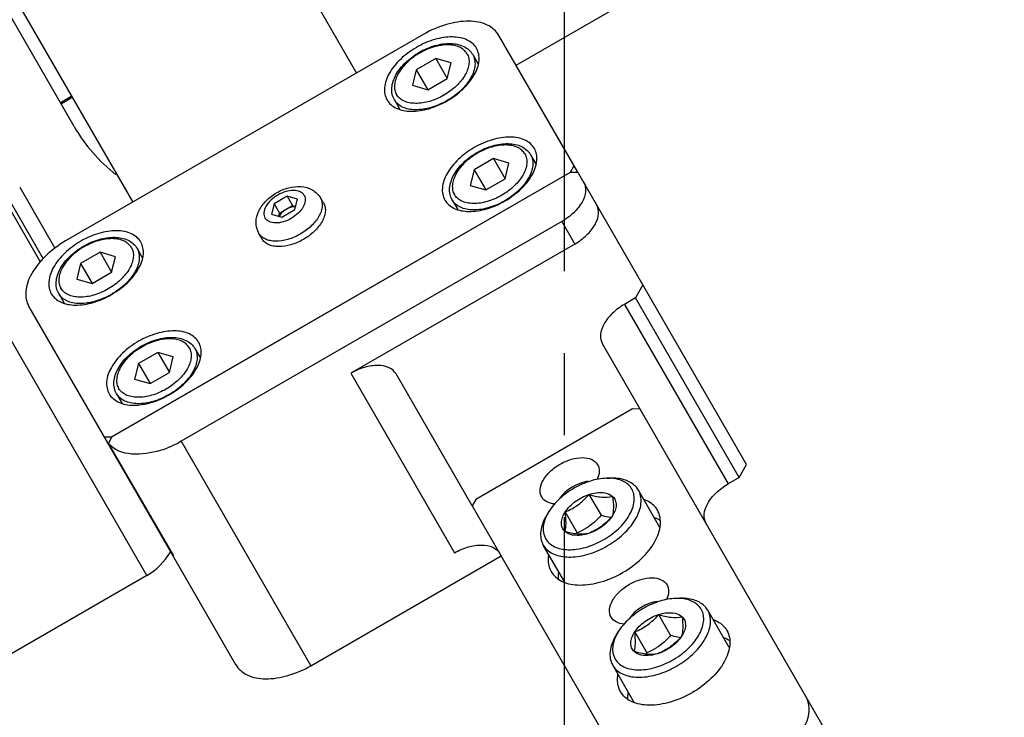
# Model space of a CAD drawing. Header units: millimetres. Extents: x 0 to 7560, y 0 to 5346.
# Tile 38 of 242: x 1651 to 1727, y 1118 to 1172. Entities that reach past the tile are written whole.
import ezdxf

# ---------------------------------------------------------------- set-up
doc = ezdxf.new("R2010")
doc.units = ezdxf.units.MM
doc.linetypes.add('CENTER', pattern=[50.8, 31.75, -6.35, 6.35, -6.35])
for name, color, linetype in [('COVER_20230516_TEST_PBL1242', 7, 'Continuous'), ('CSH-ST-M4-20_PBL1321', 7, 'Continuous'), ('CSH-ST-M4-20_PBL1322', 7, 'Continuous'), ('CSH-ST-M4-20_PBL1324', 7, 'Continuous'), ('CSH-ST-M4-20_PBL1345', 7, 'Continuous'), ('DUMMY_BOLT_M5_10_PBL1342', 7, 'Continuous'), ('DUMMY_BOLT_M5_10_PBL1374', 7, 'Continuous'), ('M2301901_PBL1329', 7, 'Continuous'), ('M2302101_PBL1330', 7, 'Continuous'), ('M2302701_PBL1328', 7, 'Continuous'), ('M2310102_PBL1449', 7, 'Continuous'), ('M9041802_PBL1302', 7, 'Continuous'), ('MISUMI_FCBBS3-5-25_PBL1323', 7, 'Continuous'), ('MISUMI_MS5-8_PBL1753', 7, 'Continuous'), ('MISUMI_MS5-8_PBL1757', 7, 'Continuous'), ('MISUMI_MTCSC8_PBL1344', 7, 'Continuous')]:
    doc.layers.add(name, color=color, linetype=linetype)

msp = doc.modelspace()

# ---------------------------------------------------------------- linework, layer by layer
at = {"color": 1, "linetype": 'CENTER'}
msp.add_line((1692.687, 542.752), (1692.687, 1504.855), dxfattribs=at)
at = {"layer": 'COVER_20230516_TEST_PBL1242', "color": 7}
msp.add_line((1654.73, 1163.547), (1564.73, 1319.432), dxfattribs=at)
at = {"layer": 'COVER_20230516_TEST_PBL1242', "color": 4}
msp.add_line((1688.943, 1168.289), (1774.248, 1217.54), dxfattribs=at)
at = {"layer": 'COVER_20230516_TEST_PBL1242', "color": 7}
for centre, radius, start, end in [((1683.112, 1116.878), 56.736, 120.24754, 121.25741), ((1683.332, 1116.58), 57, 120.28288, 121.29276), ((1665.988, 1170.047), 13, 210, 231.87651)]:
    msp.add_arc(centre, radius, start, end, dxfattribs=at)
at = {"layer": 'CSH-ST-M4-20_PBL1321', "color": 7}
for p, q in [((1656.73, 1153.815), (1655.23, 1152.949)), ((1656.73, 1153.815), (1657.625, 1152.265)), ((1657.928, 1153.473), (1656.73, 1153.815)), ((1659.599, 1154.114), (1660.029, 1153.369)), ((1657.625, 1152.265), (1657.928, 1153.473)), ((1655.23, 1152.949), (1654.928, 1151.741)), ((1655.23, 1152.949), (1656.125, 1151.399)), ((1656.125, 1151.399), (1657.625, 1152.265)), ((1654.928, 1151.741), (1656.125, 1151.399)), ((1653.537, 1150.614), (1653.967, 1149.869))]:
    msp.add_line(p, q, dxfattribs=at)
for points, knots in [([(1653.537, 1150.614), (1653.459, 1150.75), (1653.344, 1151.053), (1653.306, 1151.73), (1653.623, 1152.625), (1654.386, 1153.565), (1655.428, 1154.339), (1656.619, 1154.854), (1657.814, 1155.045), (1658.748, 1154.872), (1659.315, 1154.501), (1659.521, 1154.25), (1659.599, 1154.114)], [0, 0, 0, 0, 0.051713, 0.104977, 0.221018, 0.354537, 0.500006, 0.645473, 0.778989, 0.895025, 0.948288, 1, 1, 1, 1]), ([(1659.156, 1154.182), (1659.094, 1154.29), (1658.927, 1154.49), (1658.583, 1154.708), (1658.161, 1154.84), (1657.487, 1154.904), (1656.552, 1154.749), (1655.465, 1154.274), (1654.511, 1153.57), (1653.909, 1152.839), (1653.627, 1152.223), (1653.531, 1151.79), (1653.547, 1151.384), (1653.638, 1151.14), (1653.7, 1151.032)], [0, 0, 0, 0, 0.046433, 0.09585, 0.150357, 0.210871, 0.348329, 0.5, 0.651671, 0.789129, 0.849643, 0.90415, 0.953567, 1, 1, 1, 1]), ([(1659.599, 1154.114), (1659.668, 1153.995), (1659.769, 1153.723), (1659.787, 1153.272), (1659.68, 1152.791), (1659.367, 1152.107), (1658.697, 1151.294), (1657.637, 1150.512), (1656.43, 1149.985), (1655.391, 1149.812), (1654.642, 1149.883), (1654.173, 1150.03), (1653.791, 1150.272), (1653.606, 1150.495), (1653.537, 1150.614)], [0, 0, 0, 0, 0.046433, 0.09585, 0.150357, 0.210871, 0.348329, 0.5, 0.651671, 0.789129, 0.849643, 0.90415, 0.953567, 1, 1, 1, 1]), ([(1659.156, 1154.182), (1659.217, 1154.075), (1659.308, 1153.83), (1659.324, 1153.424), (1659.228, 1152.992), (1658.946, 1152.376), (1658.344, 1151.644), (1657.39, 1150.94), (1656.303, 1150.466), (1655.368, 1150.31), (1654.694, 1150.374), (1654.272, 1150.507), (1653.928, 1150.724), (1653.761, 1150.925), (1653.7, 1151.032)], [0, 0, 0, 0, 0.046433, 0.09585, 0.150357, 0.210871, 0.348329, 0.5, 0.651671, 0.789129, 0.849643, 0.90415, 0.953567, 1, 1, 1, 1])]:
    msp.add_open_spline(points, degree=3, knots=knots, dxfattribs=at)
at = {"layer": 'CSH-ST-M4-20_PBL1322', "color": 7}
for p, q in [((1664.074, 1146.363), (1664.504, 1145.618)), ((1661.205, 1146.065), (1659.705, 1145.199)), ((1661.205, 1146.065), (1662.1, 1144.515)), ((1662.402, 1145.723), (1661.205, 1146.065)), ((1662.1, 1144.515), (1662.402, 1145.723)), ((1659.705, 1145.199), (1659.402, 1143.991)), ((1659.705, 1145.199), (1660.6, 1143.649)), ((1659.402, 1143.991), (1660.6, 1143.649)), ((1660.6, 1143.649), (1662.1, 1144.515)), ((1658.012, 1142.863), (1658.442, 1142.118))]:
    msp.add_line(p, q, dxfattribs=at)
for points, knots in [([(1658.012, 1142.863), (1657.933, 1142.999), (1657.819, 1143.302), (1657.781, 1143.979), (1658.098, 1144.874), (1658.861, 1145.814), (1659.902, 1146.589), (1661.094, 1147.103), (1662.289, 1147.294), (1663.223, 1147.121), (1663.79, 1146.75), (1663.996, 1146.499), (1664.074, 1146.363)], [0, 0, 0, 0, 0.051713, 0.104977, 0.221018, 0.354537, 0.500006, 0.645473, 0.778989, 0.895025, 0.948288, 1, 1, 1, 1]), ([(1663.63, 1146.432), (1663.568, 1146.539), (1663.402, 1146.74), (1663.058, 1146.957), (1662.636, 1147.09), (1661.961, 1147.154), (1661.026, 1146.998), (1659.94, 1146.524), (1658.986, 1145.82), (1658.384, 1145.088), (1658.102, 1144.472), (1658.006, 1144.04), (1658.022, 1143.634), (1658.112, 1143.389), (1658.174, 1143.282)], [0, 0, 0, 0, 0.046433, 0.09585, 0.150357, 0.210871, 0.348329, 0.5, 0.651671, 0.789129, 0.849643, 0.90415, 0.953567, 1, 1, 1, 1]), ([(1664.074, 1146.363), (1664.143, 1146.244), (1664.243, 1145.972), (1664.261, 1145.521), (1664.154, 1145.041), (1663.842, 1144.356), (1663.172, 1143.543), (1662.112, 1142.761), (1660.905, 1142.234), (1659.866, 1142.061), (1659.117, 1142.132), (1658.648, 1142.28), (1658.266, 1142.521), (1658.081, 1142.744), (1658.012, 1142.863)], [0, 0, 0, 0, 0.046433, 0.09585, 0.150357, 0.210871, 0.348329, 0.5, 0.651671, 0.789129, 0.849643, 0.90415, 0.953567, 1, 1, 1, 1]), ([(1663.63, 1146.432), (1663.692, 1146.324), (1663.783, 1146.079), (1663.799, 1145.673), (1663.703, 1145.241), (1663.421, 1144.625), (1662.819, 1143.893), (1661.865, 1143.189), (1660.778, 1142.715), (1659.843, 1142.56), (1659.169, 1142.624), (1658.747, 1142.756), (1658.403, 1142.973), (1658.236, 1143.174), (1658.174, 1143.282)], [0, 0, 0, 0, 0.046433, 0.09585, 0.150357, 0.210871, 0.348329, 0.5, 0.651671, 0.789129, 0.849643, 0.90415, 0.953567, 1, 1, 1, 1])]:
    msp.add_open_spline(points, degree=3, knots=knots, dxfattribs=at)
at = {"layer": 'CSH-ST-M4-20_PBL1324', "color": 7}
for p, q in [((1685.58, 1169.114), (1686.01, 1168.369)), ((1682.711, 1168.815), (1681.211, 1167.949)), ((1682.711, 1168.815), (1683.606, 1167.265)), ((1683.908, 1168.473), (1682.711, 1168.815)), ((1683.606, 1167.265), (1683.908, 1168.473)), ((1681.211, 1167.949), (1680.908, 1166.741)), ((1681.211, 1167.949), (1682.106, 1166.399)), ((1680.908, 1166.741), (1682.106, 1166.399)), ((1682.106, 1166.399), (1683.606, 1167.265)), ((1679.518, 1165.614), (1679.948, 1164.869))]:
    msp.add_line(p, q, dxfattribs=at)
for points, knots in [([(1679.518, 1165.614), (1679.439, 1165.75), (1679.325, 1166.053), (1679.287, 1166.73), (1679.604, 1167.625), (1680.367, 1168.565), (1681.408, 1169.339), (1682.6, 1169.854), (1683.795, 1170.045), (1684.729, 1169.872), (1685.296, 1169.501), (1685.501, 1169.25), (1685.58, 1169.114)], [0, 0, 0, 0, 0.051713, 0.104977, 0.221018, 0.354537, 0.500006, 0.645473, 0.778989, 0.895025, 0.948288, 1, 1, 1, 1]), ([(1685.136, 1169.182), (1685.074, 1169.29), (1684.908, 1169.49), (1684.564, 1169.708), (1684.142, 1169.84), (1683.467, 1169.904), (1682.532, 1169.749), (1681.446, 1169.274), (1680.492, 1168.57), (1679.889, 1167.839), (1679.608, 1167.223), (1679.512, 1166.79), (1679.528, 1166.384), (1679.618, 1166.14), (1679.68, 1166.032)], [0, 0, 0, 0, 0.046433, 0.09585, 0.150357, 0.210871, 0.348329, 0.5, 0.651671, 0.789129, 0.849643, 0.90415, 0.953567, 1, 1, 1, 1]), ([(1685.58, 1169.114), (1685.649, 1168.995), (1685.749, 1168.723), (1685.767, 1168.272), (1685.66, 1167.791), (1685.347, 1167.107), (1684.678, 1166.294), (1683.618, 1165.512), (1682.411, 1164.985), (1681.372, 1164.812), (1680.623, 1164.883), (1680.153, 1165.03), (1679.772, 1165.272), (1679.586, 1165.495), (1679.518, 1165.614)], [0, 0, 0, 0, 0.046433, 0.09585, 0.150357, 0.210871, 0.348329, 0.5, 0.651671, 0.789129, 0.849643, 0.90415, 0.953567, 1, 1, 1, 1]), ([(1685.136, 1169.182), (1685.198, 1169.075), (1685.289, 1168.83), (1685.305, 1168.424), (1685.209, 1167.992), (1684.927, 1167.376), (1684.325, 1166.644), (1683.371, 1165.94), (1682.284, 1165.466), (1681.349, 1165.31), (1680.675, 1165.374), (1680.253, 1165.507), (1679.909, 1165.724), (1679.742, 1165.925), (1679.68, 1166.032)], [0, 0, 0, 0, 0.046433, 0.09585, 0.150357, 0.210871, 0.348329, 0.5, 0.651671, 0.789129, 0.849643, 0.90415, 0.953567, 1, 1, 1, 1])]:
    msp.add_open_spline(points, degree=3, knots=knots, dxfattribs=at)
at = {"layer": 'CSH-ST-M4-20_PBL1345', "color": 7}
for p, q in [((1687.186, 1161.065), (1685.686, 1160.199)), ((1687.186, 1161.065), (1688.081, 1159.515)), ((1688.383, 1160.723), (1687.186, 1161.065)), ((1688.081, 1159.515), (1688.383, 1160.723)), ((1690.055, 1161.363), (1690.485, 1160.618)), ((1685.686, 1160.199), (1685.383, 1158.991)), ((1685.686, 1160.199), (1686.581, 1158.649)), ((1686.581, 1158.649), (1688.081, 1159.515)), ((1685.383, 1158.991), (1686.581, 1158.649)), ((1683.992, 1157.863), (1684.423, 1157.118))]:
    msp.add_line(p, q, dxfattribs=at)
for points, knots in [([(1683.992, 1157.863), (1683.914, 1157.999), (1683.799, 1158.302), (1683.762, 1158.979), (1684.079, 1159.874), (1684.842, 1160.814), (1685.883, 1161.589), (1687.075, 1162.103), (1688.27, 1162.294), (1689.203, 1162.121), (1689.771, 1161.75), (1689.976, 1161.499), (1690.055, 1161.363)], [0, 0, 0, 0, 0.051713, 0.104977, 0.221018, 0.354537, 0.500006, 0.645473, 0.778989, 0.895025, 0.948288, 1, 1, 1, 1]), ([(1689.611, 1161.432), (1689.549, 1161.539), (1689.382, 1161.74), (1689.039, 1161.957), (1688.616, 1162.09), (1687.942, 1162.154), (1687.007, 1161.998), (1685.921, 1161.524), (1684.967, 1160.82), (1684.364, 1160.088), (1684.083, 1159.472), (1683.986, 1159.04), (1684.003, 1158.634), (1684.093, 1158.389), (1684.155, 1158.282)], [0, 0, 0, 0, 0.046433, 0.09585, 0.150357, 0.210871, 0.348329, 0.5, 0.651671, 0.789129, 0.849643, 0.90415, 0.953567, 1, 1, 1, 1]), ([(1689.611, 1161.432), (1689.673, 1161.324), (1689.764, 1161.079), (1689.78, 1160.673), (1689.684, 1160.241), (1689.402, 1159.625), (1688.8, 1158.893), (1687.846, 1158.189), (1686.759, 1157.715), (1685.824, 1157.56), (1685.15, 1157.624), (1684.727, 1157.756), (1684.384, 1157.973), (1684.217, 1158.174), (1684.155, 1158.282)], [0, 0, 0, 0, 0.046433, 0.09585, 0.150357, 0.210871, 0.348329, 0.5, 0.651671, 0.789129, 0.849643, 0.90415, 0.953567, 1, 1, 1, 1]), ([(1690.055, 1161.363), (1690.123, 1161.244), (1690.224, 1160.972), (1690.242, 1160.521), (1690.135, 1160.041), (1689.822, 1159.356), (1689.153, 1158.543), (1688.093, 1157.761), (1686.886, 1157.234), (1685.847, 1157.061), (1685.098, 1157.132), (1684.628, 1157.28), (1684.247, 1157.521), (1684.061, 1157.744), (1683.992, 1157.863)], [0, 0, 0, 0, 0.046433, 0.09585, 0.150357, 0.210871, 0.348329, 0.5, 0.651671, 0.789129, 0.849643, 0.90415, 0.953567, 1, 1, 1, 1])]:
    msp.add_open_spline(points, degree=3, knots=knots, dxfattribs=at)
at = {"layer": 'DUMMY_BOLT_M5_10_PBL1342', "color": 7}
for p, q in [((1695.936, 1136.327), (1696.239, 1136.336)), ((1694.576, 1135.07), (1695.508, 1133.457)), ((1700.068, 1132.52), (1698.401, 1135.407)), ((1691.476, 1133.752), (1691.316, 1133.494)), ((1692.736, 1133.716), (1693.668, 1132.103)), ((1692.707, 1128.27), (1691.04, 1131.157))]:
    msp.add_line(p, q, dxfattribs=at)
for centre, radius, start, end in [((1696.052, 1132.706), 3.623, 86.97245, 91.83645), ((1694.557, 1131.839), 3.626, 148.16752, 152.96419), ((1681.774, 1130.589), 11.99, 6.79605, 7.25376)]:
    msp.add_arc(centre, radius, start, end, dxfattribs=at)
for points, knots in [([(1695.936, 1136.327), (1695.511, 1136.313), (1694.628, 1136.144), (1693.387, 1135.592), (1692.288, 1134.793), (1691.7, 1134.113), (1691.476, 1133.752)], [0, 0, 0, 0, 0.239294, 0.500008, 0.760717, 1, 1, 1, 1]), ([(1698.107, 1135.773), (1697.884, 1135.978), (1697.269, 1136.289), (1696.599, 1136.347), (1696.239, 1136.336)], [0, 0, 0, 0, 0.457159, 1, 1, 1, 1]), ([(1697.628, 1135.817), (1697.457, 1135.973), (1697.009, 1136.225), (1696.51, 1136.309), (1696.243, 1136.323)], [0, 0, 0, 0, 0.463836, 1, 1, 1, 1]), ([(1691.492, 1131.304), (1691.738, 1131.077), (1692.252, 1130.853), (1692.994, 1130.775), (1693.883, 1130.833), (1695.039, 1131.174), (1696.314, 1131.898), (1697.347, 1132.851), (1697.92, 1133.785), (1698.097, 1134.526), (1698.086, 1135.025), (1697.931, 1135.472), (1697.739, 1135.714), (1697.628, 1135.817)], [0, 0, 0, 0, 0.10251, 0.162699, 0.228819, 0.374645, 0.528348, 0.675077, 0.802381, 0.857301, 0.907035, 0.953615, 1, 1, 1, 1]), ([(1698.401, 1135.407), (1698.342, 1135.509), (1698.247, 1135.636), (1698.136, 1135.746), (1698.107, 1135.773)], [0, 0, 0, 0, 0.746527, 1, 1, 1, 1]), ([(1691.334, 1130.791), (1691.588, 1130.557), (1692.111, 1130.317), (1692.87, 1130.214), (1693.781, 1130.242), (1694.983, 1130.547), (1696.342, 1131.238), (1697.5, 1132.183), (1698.211, 1133.128), (1698.531, 1133.908), (1698.631, 1134.453), (1698.597, 1134.963), (1698.48, 1135.271), (1698.401, 1135.407)], [0, 0, 0, 0, 0.100333, 0.158667, 0.222566, 0.36384, 0.514728, 0.66235, 0.794799, 0.853157, 0.906015, 0.954322, 1, 1, 1, 1]), ([(1692.736, 1133.716), (1692.94, 1134.03), (1693.503, 1134.584), (1694.198, 1134.946), (1694.576, 1135.07)], [0, 0, 0, 0, 0.484548, 1, 1, 1, 1]), ([(1692.736, 1133.716), (1693.085, 1133.864), (1693.769, 1134.231), (1694.322, 1134.776), (1694.576, 1135.07)], [0, 0, 0, 0, 0.493182, 1, 1, 1, 1]), ([(1694.576, 1135.07), (1694.754, 1135.128), (1695.348, 1135.276), (1696.079, 1135.209), (1696.4, 1134.914)], [0, 0, 0, 0, 0.30041, 1, 1, 1, 1]), ([(1694.576, 1135.07), (1694.897, 1134.975), (1695.5, 1134.828), (1696.125, 1134.859), (1696.4, 1134.914)], [0, 0, 0, 0, 0.544068, 1, 1, 1, 1]), ([(1696.4, 1134.914), (1696.437, 1134.622), (1696.49, 1134.118), (1696.439, 1133.608), (1696.383, 1133.404)], [0, 0, 0, 0, 0.580911, 1, 1, 1, 1]), ([(1696.4, 1134.914), (1696.488, 1134.832), (1696.636, 1134.625), (1696.7, 1134.234), (1696.611, 1133.81), (1696.471, 1133.539), (1696.383, 1133.404)], [0, 0, 0, 0, 0.220024, 0.447834, 0.704855, 1, 1, 1, 1]), ([(1691.316, 1133.494), (1691.191, 1133.291), (1690.984, 1132.887), (1690.818, 1132.26), (1690.823, 1131.669), (1690.95, 1131.312), (1691.04, 1131.157)], [0, 0, 0, 0, 0.289773, 0.549325, 0.782545, 1, 1, 1, 1]), ([(1691.327, 1133.487), (1691.225, 1133.287), (1691.068, 1132.887), (1691.004, 1132.275), (1691.14, 1131.72), (1691.361, 1131.424), (1691.492, 1131.304)], [0, 0, 0, 0, 0.287681, 0.542007, 0.773197, 1, 1, 1, 1]), ([(1692.72, 1132.207), (1692.631, 1132.288), (1692.484, 1132.495), (1692.42, 1132.886), (1692.508, 1133.31), (1692.649, 1133.581), (1692.736, 1133.716)], [0, 0, 0, 0, 0.220024, 0.447834, 0.704855, 1, 1, 1, 1]), ([(1692.72, 1132.207), (1692.775, 1132.411), (1692.826, 1132.921), (1692.773, 1133.425), (1692.736, 1133.716)], [0, 0, 0, 0, 0.419092, 1, 1, 1, 1]), ([(1696.383, 1133.404), (1696.129, 1133.11), (1695.577, 1132.565), (1694.892, 1132.198), (1694.543, 1132.05)], [0, 0, 0, 0, 0.506818, 1, 1, 1, 1]), ([(1696.383, 1133.404), (1696.18, 1133.09), (1695.617, 1132.536), (1694.921, 1132.174), (1694.543, 1132.05)], [0, 0, 0, 0, 0.484548, 1, 1, 1, 1]), ([(1696.274, 1133.28), (1696.211, 1133.289), (1695.953, 1133.334), (1695.699, 1133.4), (1695.508, 1133.457)], [0, 0, 0, 0, 0.240944, 1, 1, 1, 1]), ([(1694.659, 1132.656), (1694.582, 1132.599), (1694.269, 1132.384), (1693.928, 1132.213), (1693.668, 1132.103)], [0, 0, 0, 0, 0.253897, 1, 1, 1, 1]), ([(1694.543, 1132.05), (1694.268, 1131.996), (1693.644, 1131.964), (1693.041, 1132.111), (1692.72, 1132.207)], [0, 0, 0, 0, 0.455935, 1, 1, 1, 1]), ([(1694.543, 1132.05), (1694.365, 1131.992), (1693.772, 1131.845), (1693.04, 1131.911), (1692.72, 1132.207)], [0, 0, 0, 0, 0.30041, 1, 1, 1, 1]), ([(1691.04, 1131.157), (1691.098, 1131.056), (1691.193, 1130.929), (1691.305, 1130.818), (1691.334, 1130.791)], [0, 0, 0, 0, 0.746527, 1, 1, 1, 1])]:
    msp.add_open_spline(points, degree=3, knots=knots, dxfattribs=at)
msp.add_open_spline([(1695.508, 1133.457), (1695.253, 1133.163), (1694.973, 1132.886), (1694.659, 1132.656)], degree=3, dxfattribs=at)
at = {"layer": 'DUMMY_BOLT_M5_10_PBL1374', "color": 7}
for p, q in [((1701.306, 1127.026), (1701.609, 1127.035)), ((1699.963, 1125.774), (1700.894, 1124.161)), ((1705.438, 1123.219), (1703.771, 1126.106)), ((1696.846, 1124.451), (1696.686, 1124.193)), ((1698.114, 1124.428), (1699.046, 1122.815)), ((1698.077, 1118.969), (1696.41, 1121.856))]:
    msp.add_line(p, q, dxfattribs=at)
for centre, radius, start, end in [((1701.421, 1123.405), 3.623, 86.97732, 91.83677), ((1699.926, 1122.539), 3.625, 148.16622, 152.97745), ((1687.447, 1121.438), 11.68, 6.23185, 6.76829)]:
    msp.add_arc(centre, radius, start, end, dxfattribs=at)
for points, knots in [([(1701.305, 1127.026), (1700.881, 1127.013), (1699.998, 1126.843), (1698.757, 1126.291), (1697.658, 1125.492), (1697.069, 1124.812), (1696.846, 1124.451)], [0, 0, 0, 0, 0.239293, 0.500007, 0.760717, 1, 1, 1, 1]), ([(1696.849, 1122.015), (1697.09, 1121.787), (1697.601, 1121.558), (1698.339, 1121.475), (1699.226, 1121.527), (1700.383, 1121.862), (1701.66, 1122.58), (1702.699, 1123.53), (1703.28, 1124.462), (1703.464, 1125.205), (1703.459, 1125.706), (1703.31, 1126.155), (1703.12, 1126.4), (1703.011, 1126.503)], [0, 0, 0, 0, 0.102117, 0.162064, 0.227962, 0.373493, 0.527185, 0.674189, 0.801956, 0.857106, 0.907015, 0.953667, 1, 1, 1, 1]), ([(1703.491, 1126.459), (1703.269, 1126.668), (1702.65, 1126.987), (1701.972, 1127.046), (1701.609, 1127.035)], [0, 0, 0, 0, 0.45672, 1, 1, 1, 1]), ([(1703.011, 1126.503), (1702.841, 1126.664), (1702.388, 1126.922), (1701.883, 1127.008), (1701.612, 1127.023)], [0, 0, 0, 0, 0.463423, 1, 1, 1, 1]), ([(1703.771, 1126.106), (1703.715, 1126.203), (1703.625, 1126.326), (1703.519, 1126.432), (1703.491, 1126.459)], [0, 0, 0, 0, 0.74682, 1, 1, 1, 1]), ([(1696.689, 1121.504), (1696.94, 1121.267), (1697.46, 1121.022), (1698.218, 1120.914), (1699.13, 1120.938), (1700.334, 1121.239), (1701.698, 1121.928), (1702.862, 1122.873), (1703.577, 1123.82), (1703.899, 1124.603), (1704.001, 1125.149), (1703.967, 1125.661), (1703.85, 1125.97), (1703.771, 1126.106)], [0, 0, 0, 0, 0.100043, 0.158217, 0.221984, 0.363129, 0.514078, 0.661887, 0.794554, 0.853005, 0.905933, 0.954288, 1, 1, 1, 1]), ([(1698.114, 1124.428), (1698.32, 1124.741), (1698.886, 1125.293), (1699.584, 1125.653), (1699.963, 1125.774)], [0, 0, 0, 0, 0.485196, 1, 1, 1, 1]), ([(1698.114, 1124.428), (1698.464, 1124.574), (1699.151, 1124.938), (1699.707, 1125.481), (1699.963, 1125.774)], [0, 0, 0, 0, 0.493474, 1, 1, 1, 1]), ([(1699.963, 1125.774), (1700.14, 1125.832), (1700.563, 1125.93), (1701.204, 1125.934), (1701.633, 1125.742), (1701.778, 1125.605)], [0, 0, 0, 0, 0.295857, 0.683893, 1, 1, 1, 1]), ([(1699.963, 1125.774), (1700.282, 1125.677), (1700.882, 1125.527), (1701.504, 1125.553), (1701.778, 1125.605)], [0, 0, 0, 0, 0.544711, 1, 1, 1, 1]), ([(1701.778, 1125.605), (1701.813, 1125.313), (1701.861, 1124.806), (1701.803, 1124.295), (1701.745, 1124.09)], [0, 0, 0, 0, 0.580072, 1, 1, 1, 1]), ([(1701.778, 1125.605), (1701.865, 1125.523), (1702.01, 1125.313), (1702.069, 1124.921), (1701.976, 1124.496), (1701.834, 1124.226), (1701.745, 1124.09)], [0, 0, 0, 0, 0.219289, 0.447103, 0.704505, 1, 1, 1, 1]), ([(1696.686, 1124.193), (1696.561, 1123.991), (1696.354, 1123.586), (1696.188, 1122.959), (1696.193, 1122.368), (1696.32, 1122.011), (1696.41, 1121.856)], [0, 0, 0, 0, 0.289773, 0.549325, 0.782545, 1, 1, 1, 1]), ([(1696.696, 1124.186), (1696.595, 1123.987), (1696.44, 1123.59), (1696.373, 1122.983), (1696.504, 1122.432), (1696.721, 1122.136), (1696.849, 1122.015)], [0, 0, 0, 0, 0.287623, 0.542151, 0.773511, 1, 1, 1, 1]), ([(1698.081, 1122.913), (1697.994, 1122.996), (1697.85, 1123.205), (1697.79, 1123.598), (1697.883, 1124.022), (1698.025, 1124.293), (1698.114, 1124.428)], [0, 0, 0, 0, 0.219289, 0.447103, 0.704505, 1, 1, 1, 1]), ([(1698.081, 1122.913), (1698.14, 1123.118), (1698.197, 1123.629), (1698.149, 1124.136), (1698.114, 1124.428)], [0, 0, 0, 0, 0.419931, 1, 1, 1, 1]), ([(1701.745, 1124.09), (1701.489, 1123.797), (1700.933, 1123.254), (1700.246, 1122.89), (1699.897, 1122.744)], [0, 0, 0, 0, 0.506526, 1, 1, 1, 1]), ([(1701.745, 1124.09), (1701.539, 1123.777), (1700.973, 1123.225), (1700.275, 1122.866), (1699.897, 1122.744)], [0, 0, 0, 0, 0.485196, 1, 1, 1, 1]), ([(1701.648, 1123.981), (1701.586, 1123.991), (1701.332, 1124.037), (1701.082, 1124.104), (1700.894, 1124.161)], [0, 0, 0, 0, 0.240976, 1, 1, 1, 1]), ([(1700.042, 1123.364), (1699.964, 1123.307), (1699.649, 1123.094), (1699.307, 1122.924), (1699.046, 1122.815)], [0, 0, 0, 0, 0.253792, 1, 1, 1, 1]), ([(1699.897, 1122.744), (1699.623, 1122.692), (1699, 1122.665), (1698.401, 1122.816), (1698.081, 1122.913)], [0, 0, 0, 0, 0.455292, 1, 1, 1, 1]), ([(1699.897, 1122.744), (1699.719, 1122.687), (1699.297, 1122.589), (1698.655, 1122.585), (1698.227, 1122.776), (1698.081, 1122.913)], [0, 0, 0, 0, 0.295857, 0.683893, 1, 1, 1, 1]), ([(1696.41, 1121.856), (1696.466, 1121.759), (1696.556, 1121.637), (1696.661, 1121.53), (1696.689, 1121.504)], [0, 0, 0, 0, 0.74682, 1, 1, 1, 1])]:
    msp.add_open_spline(points, degree=3, knots=knots, dxfattribs=at)
msp.add_open_spline([(1700.894, 1124.161), (1700.638, 1123.868), (1700.356, 1123.593), (1700.042, 1123.364)], degree=3, dxfattribs=at)
at = {"layer": 'M2301901_PBL1329', "color": 7}
for p, q in [((1681.783, 1170.691), (1654.07, 1154.691)), ((1693.72, 1160.015), (1687.604, 1170.607)), ((1657.631, 1139.523), (1693.138, 1160.023)), ((1693.138, 1160.023), (1693.422, 1160.531)), ((1651.231, 1149.607), (1661.944, 1131.053)), ((1657.049, 1139.531), (1657.631, 1139.523)), ((1657.631, 1139.523), (1657.64, 1139.507)), ((1661.98, 1131.052), (1661.944, 1131.053))]:
    msp.add_line(p, q, dxfattribs=at)
for points, knots in [([(1687.604, 1170.607), (1687.404, 1170.955), (1686.668, 1171.557), (1685.178, 1171.788), (1683.474, 1171.508), (1682.339, 1171.012), (1681.783, 1170.691)], [0, 0, 0, 0, 0.190138, 0.419692, 0.69556, 1, 1, 1, 1]), ([(1685.872, 1169.607), (1685.712, 1169.885), (1685.124, 1170.367), (1683.932, 1170.552), (1682.567, 1170.327), (1681.186, 1169.724), (1679.973, 1168.83), (1679.097, 1167.76), (1678.66, 1166.636), (1678.784, 1165.885), (1678.944, 1165.607)], [0, 0, 0, 0, 0.095069, 0.209847, 0.347792, 0.5, 0.652208, 0.790153, 0.904931, 1, 1, 1, 1]), ([(1678.944, 1165.607), (1679.105, 1165.329), (1679.693, 1164.847), (1680.885, 1164.663), (1682.249, 1164.887), (1683.631, 1165.49), (1684.843, 1166.385), (1685.72, 1167.454), (1686.156, 1168.579), (1686.033, 1169.329), (1685.872, 1169.607)], [0, 0, 0, 0, 0.095069, 0.209847, 0.347792, 0.5, 0.652208, 0.790153, 0.904931, 1, 1, 1, 1]), ([(1690.347, 1161.857), (1690.187, 1162.135), (1689.598, 1162.617), (1688.406, 1162.801), (1687.042, 1162.577), (1685.661, 1161.974), (1684.448, 1161.079), (1683.571, 1160.01), (1683.135, 1158.885), (1683.259, 1158.135), (1683.419, 1157.857)], [0, 0, 0, 0, 0.095069, 0.209847, 0.347792, 0.5, 0.652208, 0.790153, 0.904931, 1, 1, 1, 1]), ([(1683.419, 1157.857), (1683.579, 1157.579), (1684.168, 1157.096), (1685.36, 1156.912), (1686.724, 1157.137), (1688.105, 1157.74), (1689.318, 1158.634), (1690.195, 1159.704), (1690.631, 1160.828), (1690.508, 1161.579), (1690.347, 1161.857)], [0, 0, 0, 0, 0.095069, 0.209847, 0.347792, 0.5, 0.652208, 0.790153, 0.904931, 1, 1, 1, 1]), ([(1659.892, 1154.607), (1659.731, 1154.885), (1659.143, 1155.367), (1657.951, 1155.552), (1656.586, 1155.327), (1655.205, 1154.724), (1653.993, 1153.83), (1653.116, 1152.76), (1652.679, 1151.636), (1652.803, 1150.885), (1652.963, 1150.607)], [0, 0, 0, 0, 0.095069, 0.209847, 0.347792, 0.5, 0.652208, 0.790153, 0.904931, 1, 1, 1, 1]), ([(1654.07, 1154.691), (1653.514, 1154.37), (1652.517, 1153.635), (1651.422, 1152.299), (1650.876, 1150.893), (1651.031, 1149.955), (1651.231, 1149.607)], [0, 0, 0, 0, 0.30444, 0.580308, 0.809862, 1, 1, 1, 1]), ([(1652.963, 1150.607), (1653.124, 1150.329), (1653.712, 1149.847), (1654.904, 1149.663), (1656.269, 1149.887), (1657.65, 1150.49), (1658.863, 1151.385), (1659.739, 1152.454), (1660.176, 1153.579), (1660.052, 1154.329), (1659.892, 1154.607)], [0, 0, 0, 0, 0.095069, 0.209847, 0.347792, 0.5, 0.652208, 0.790153, 0.904931, 1, 1, 1, 1]), ([(1664.366, 1146.857), (1664.206, 1147.135), (1663.618, 1147.617), (1662.426, 1147.801), (1661.061, 1147.577), (1659.68, 1146.974), (1658.467, 1146.079), (1657.591, 1145.01), (1657.154, 1143.885), (1657.278, 1143.135), (1657.438, 1142.857)], [0, 0, 0, 0, 0.095069, 0.209847, 0.347792, 0.5, 0.652208, 0.790153, 0.904931, 1, 1, 1, 1]), ([(1657.438, 1142.857), (1657.599, 1142.579), (1658.187, 1142.096), (1659.379, 1141.912), (1660.743, 1142.137), (1662.125, 1142.74), (1663.337, 1143.634), (1664.214, 1144.704), (1664.65, 1145.828), (1664.527, 1146.579), (1664.366, 1146.857)], [0, 0, 0, 0, 0.095069, 0.209847, 0.347792, 0.5, 0.652208, 0.790153, 0.904931, 1, 1, 1, 1])]:
    msp.add_open_spline(points, degree=3, knots=knots, dxfattribs=at)
at = {"layer": 'M2302101_PBL1330', "color": 7}
for p, q in [((1697.948, 1141.692), (1685.823, 1134.692)), ((1698.53, 1141.684), (1697.948, 1141.692)), ((1713.375, 1115.972), (1698.53, 1141.684)), ((1685.823, 1134.692), (1685.539, 1134.184)), ((1685.539, 1134.184), (1696.524, 1115.158))]:
    msp.add_line(p, q, dxfattribs=at)
for points, knots in [([(1690.914, 1134.876), (1690.813, 1135.049), (1690.736, 1135.518), (1691.009, 1136.221), (1691.557, 1136.89), (1692.315, 1137.449), (1693.178, 1137.826), (1694.031, 1137.966), (1694.776, 1137.851), (1695.143, 1137.549), (1695.244, 1137.376)], [0, 0, 0, 0, 0.095072, 0.209848, 0.347791, 0.5, 0.652209, 0.790152, 0.904928, 1, 1, 1, 1]), ([(1695.244, 1137.376), (1695.334, 1137.219), (1695.418, 1136.809), (1695.297, 1136.422), (1695.206, 1136.229)], [0, 0, 0, 0, 0.459043, 1, 1, 1, 1]), ([(1691.919, 1134.336), (1691.708, 1134.354), (1691.314, 1134.443), (1691.004, 1134.72), (1690.914, 1134.876)], [0, 0, 0, 0, 0.540662, 1, 1, 1, 1]), ([(1699.877, 1133.85), (1699.823, 1133.944), (1699.559, 1134.315), (1699.152, 1134.569), (1698.829, 1134.69)], [0, 0, 0, 0, 0.238752, 1, 1, 1, 1]), ([(1691.65, 1129.1), (1691.841, 1128.77), (1692.539, 1128.197), (1693.955, 1127.979), (1695.575, 1128.245), (1697.215, 1128.961), (1698.655, 1130.024), (1699.696, 1131.293), (1700.214, 1132.629), (1700.068, 1133.52), (1699.877, 1133.85)], [0, 0, 0, 0, 0.095066, 0.209847, 0.347791, 0.5, 0.652209, 0.790153, 0.904934, 1, 1, 1, 1]), ([(1691.447, 1130.428), (1691.427, 1130.308), (1691.381, 1129.858), (1691.485, 1129.387), (1691.65, 1129.1)], [0, 0, 0, 0, 0.26916, 1, 1, 1, 1]), ([(1696.283, 1125.575), (1696.183, 1125.748), (1696.106, 1126.218), (1696.379, 1126.92), (1696.927, 1127.589), (1697.685, 1128.148), (1698.548, 1128.525), (1699.401, 1128.665), (1700.146, 1128.55), (1700.513, 1128.248), (1700.614, 1128.075)], [0, 0, 0, 0, 0.095072, 0.209848, 0.347791, 0.5, 0.652209, 0.790152, 0.904928, 1, 1, 1, 1]), ([(1700.614, 1128.075), (1700.704, 1127.918), (1700.788, 1127.509), (1700.667, 1127.121), (1700.576, 1126.929)], [0, 0, 0, 0, 0.459059, 1, 1, 1, 1]), ([(1697.29, 1125.035), (1697.079, 1125.053), (1696.684, 1125.142), (1696.373, 1125.419), (1696.283, 1125.575)], [0, 0, 0, 0, 0.540726, 1, 1, 1, 1]), ([(1704.199, 1125.389), (1704.313, 1125.346), (1704.725, 1125.161), (1705.082, 1124.836), (1705.247, 1124.549)], [0, 0, 0, 0, 0.26916, 1, 1, 1, 1]), ([(1705.247, 1124.549), (1705.438, 1124.219), (1705.584, 1123.328), (1705.066, 1121.993), (1704.025, 1120.723), (1702.585, 1119.66), (1700.945, 1118.944), (1699.325, 1118.678), (1697.909, 1118.897), (1697.21, 1119.469), (1697.02, 1119.799)], [0, 0, 0, 0, 0.095066, 0.209847, 0.347791, 0.5, 0.652209, 0.790153, 0.904934, 1, 1, 1, 1]), ([(1697.02, 1119.799), (1696.966, 1119.893), (1696.776, 1120.307), (1696.76, 1120.787), (1696.817, 1121.127)], [0, 0, 0, 0, 0.238752, 1, 1, 1, 1]), ([(1711.155, 1116.888), (1711.391, 1117.311), (1711.724, 1118.162), (1711.569, 1119.1), (1711.368, 1119.447)], [0, 0, 0, 0, 0.546994, 1, 1, 1, 1])]:
    msp.add_open_spline(points, degree=3, knots=knots, dxfattribs=at)
for points in [[(1699.658, 1133.29), (1699.813, 1133.23), (1699.964, 1133.155), (1700.103, 1133.063)], [(1692.219, 1128.511), (1692.209, 1128.677), (1692.219, 1128.845), (1692.245, 1129.01)], [(1705.028, 1123.989), (1705.183, 1123.929), (1705.334, 1123.854), (1705.472, 1123.762)], [(1697.589, 1119.211), (1697.579, 1119.377), (1697.589, 1119.545), (1697.615, 1119.709)]]:
    msp.add_open_spline(points, degree=3, dxfattribs=at)
at = {"layer": 'M2302701_PBL1328', "color": 7}
for p, q in [((1657.655, 1139.537), (1693.138, 1160.023)), ((1693.138, 1160.023), (1693.72, 1160.015)), ((1706.776, 1137.402), (1693.72, 1160.015)), ((1692.464, 1156.189), (1663.02, 1139.189)), ((1692.464, 1156.189), (1693.468, 1154.452)), ((1693.468, 1154.452), (1676.147, 1144.452)), ((1698.751, 1151.302), (1698.183, 1150.285)), ((1698.183, 1150.285), (1697.317, 1149.785)), ((1706.208, 1136.385), (1698.183, 1150.285)), ((1697.317, 1149.785), (1705.342, 1135.885)), ((1698.53, 1141.684), (1695.614, 1146.735)), ((1676.147, 1144.452), (1684.172, 1130.552)), ((1685.539, 1134.184), (1679.64, 1144.402)), ((1657.39, 1139.001), (1657.655, 1139.537)), ((1657.39, 1139.001), (1662.406, 1130.314)), ((1663.02, 1139.189), (1673.051, 1121.815)), ((1706.208, 1136.385), (1706.776, 1137.402)), ((1706.208, 1136.385), (1705.342, 1135.885)), ((1661.944, 1131.053), (1667.229, 1121.898)), ((1673.051, 1121.815), (1687.773, 1130.315))]:
    msp.add_line(p, q, dxfattribs=at)
msp.add_arc((1663.775, 1131.489), 1.804, 210.04075, 220.63142, dxfattribs=at)
for points, knots in [([(1694.168, 1159.24), (1694.288, 1159.031), (1694.381, 1158.468), (1694.053, 1157.625), (1693.396, 1156.823), (1692.798, 1156.382), (1692.464, 1156.189)], [0, 0, 0, 0, 0.190128, 0.419694, 0.695574, 1, 1, 1, 1]), ([(1693.468, 1154.452), (1693.801, 1154.645), (1694.399, 1155.086), (1695.056, 1155.887), (1695.384, 1156.731), (1695.291, 1157.294), (1695.171, 1157.502)], [0, 0, 0, 0, 0.304426, 0.580306, 0.809872, 1, 1, 1, 1]), ([(1697.317, 1149.785), (1696.983, 1149.592), (1696.385, 1149.151), (1695.728, 1148.35), (1695.401, 1147.506), (1695.493, 1146.943), (1695.614, 1146.735)], [0, 0, 0, 0, 0.304426, 0.580306, 0.809872, 1, 1, 1, 1]), ([(1679.64, 1144.402), (1679.52, 1144.61), (1679.079, 1144.972), (1678.184, 1145.11), (1677.162, 1144.942), (1676.481, 1144.645), (1676.147, 1144.452)], [0, 0, 0, 0, 0.190128, 0.419694, 0.695574, 1, 1, 1, 1]), ([(1663.02, 1139.189), (1662.501, 1138.89), (1660.811, 1138.102), (1658.263, 1137.984), (1657.39, 1139.001)], [0, 0, 0, 0, 0.30859, 1, 1, 1, 1]), ([(1703.639, 1132.835), (1703.518, 1133.043), (1703.426, 1133.606), (1703.753, 1134.45), (1704.41, 1135.252), (1705.008, 1135.692), (1705.342, 1135.885)], [0, 0, 0, 0, 0.190128, 0.419694, 0.695574, 1, 1, 1, 1]), ([(1684.172, 1130.552), (1684.506, 1130.745), (1685.187, 1131.042), (1686.209, 1131.21), (1687.104, 1131.072), (1687.545, 1130.711), (1687.665, 1130.502)], [0, 0, 0, 0, 0.304426, 0.580306, 0.809872, 1, 1, 1, 1]), ([(1667.229, 1121.898), (1667.43, 1121.551), (1668.165, 1120.948), (1669.655, 1120.718), (1671.36, 1120.998), (1672.495, 1121.494), (1673.051, 1121.815)], [0, 0, 0, 0, 0.190123, 0.419693, 0.695582, 1, 1, 1, 1])]:
    msp.add_open_spline(points, degree=3, knots=knots, dxfattribs=at)
at = {"layer": 'M2310102_PBL1449', "color": 7}
for p, q in [((1410.008, 1629.418), (1676.587, 1167.691)), ((1392.688, 1619.418), (1659.266, 1157.691))]:
    msp.add_line(p, q, dxfattribs=at)
at = {"layer": 'M9041802_PBL1302', "color": 7}
for p, q in [((1660.357, 1128.802), (1628.005, 1184.837)), ((1652.105, 1153.095), (1634.583, 1183.443)), ((1660.357, 1128.802), (1645.634, 1120.302))]:
    msp.add_line(p, q, dxfattribs=at)
msp.add_arc((1657.857, 1133.132), 5, 300, 329.71539, dxfattribs=at)
at = {"layer": 'MISUMI_FCBBS3-5-25_PBL1323', "color": 7}
for p, q in [((1670.215, 1157.572), (1670.013, 1156.767)), ((1671.215, 1158.149), (1670.215, 1157.572)), ((1670.215, 1157.572), (1670.632, 1156.849)), ((1671.215, 1158.149), (1671.632, 1157.427)), ((1672.013, 1157.921), (1671.215, 1158.149)), ((1671.812, 1157.116), (1672.013, 1157.921)), ((1674.037, 1157.607), (1673.796, 1158.024)), ((1670.572, 1156.607), (1670.632, 1156.849)), ((1670.632, 1156.849), (1671.632, 1157.427)), ((1670.812, 1156.539), (1671.812, 1157.116)), ((1671.632, 1157.427), (1671.872, 1157.358)), ((1670.013, 1156.767), (1670.812, 1156.539)), ((1669.274, 1154.857), (1669.033, 1155.274))]:
    msp.add_line(p, q, dxfattribs=at)
for points, knots in [([(1669.033, 1155.274), (1668.883, 1155.533), (1668.732, 1156.154), (1668.988, 1157.069), (1669.572, 1157.85), (1670.371, 1158.456), (1671.297, 1158.845), (1672.265, 1158.96), (1673.185, 1158.724), (1673.647, 1158.283), (1673.796, 1158.024)], [0, 0, 0, 0, 0.118928, 0.239385, 0.366265, 0.500035, 0.633798, 0.760658, 0.881087, 1, 1, 1, 1]), ([(1672.529, 1158.219), (1672.459, 1158.34), (1672.201, 1158.551), (1671.68, 1158.632), (1671.083, 1158.534), (1670.479, 1158.27), (1669.948, 1157.879), (1669.564, 1157.411), (1669.374, 1156.919), (1669.428, 1156.59), (1669.498, 1156.469)], [0, 0, 0, 0, 0.095064, 0.209847, 0.347791, 0.5, 0.652209, 0.790153, 0.904936, 1, 1, 1, 1]), ([(1673.796, 1158.024), (1673.85, 1157.93), (1673.929, 1157.716), (1673.944, 1157.362), (1673.859, 1156.985), (1673.614, 1156.447), (1673.088, 1155.808), (1672.255, 1155.193), (1671.306, 1154.78), (1670.49, 1154.644), (1669.901, 1154.7), (1669.533, 1154.815), (1669.233, 1155.005), (1669.087, 1155.18), (1669.033, 1155.274)], [0, 0, 0, 0, 0.046432, 0.09585, 0.150357, 0.210871, 0.348329, 0.5, 0.651671, 0.789129, 0.849643, 0.90415, 0.953568, 1, 1, 1, 1]), ([(1674.037, 1157.607), (1674.091, 1157.513), (1674.17, 1157.299), (1674.184, 1156.945), (1674.1, 1156.568), (1673.854, 1156.03), (1673.328, 1155.391), (1672.496, 1154.776), (1671.547, 1154.363), (1670.731, 1154.227), (1670.142, 1154.283), (1669.773, 1154.398), (1669.473, 1154.588), (1669.328, 1154.763), (1669.274, 1154.857)], [0, 0, 0, 0, 0.046432, 0.09585, 0.150357, 0.210871, 0.348329, 0.5, 0.651671, 0.789129, 0.849643, 0.90415, 0.953568, 1, 1, 1, 1]), ([(1672.529, 1158.219), (1672.599, 1158.097), (1672.653, 1157.769), (1672.462, 1157.277), (1672.079, 1156.809), (1671.548, 1156.418), (1670.944, 1156.154), (1670.347, 1156.056), (1669.825, 1156.136), (1669.568, 1156.347), (1669.498, 1156.469)], [0, 0, 0, 0, 0.095064, 0.209847, 0.347791, 0.5, 0.652209, 0.790153, 0.904936, 1, 1, 1, 1]), ([(1671.132, 1157.138), (1671.073, 1157.103), (1670.86, 1156.962), (1670.675, 1156.768), (1670.591, 1156.601)], [0, 0, 0, 0, 0.268607, 1, 1, 1, 1]), ([(1671.868, 1157.339), (1671.809, 1157.342), (1671.552, 1157.33), (1671.304, 1157.237), (1671.132, 1157.138)], [0, 0, 0, 0, 0.227958, 1, 1, 1, 1])]:
    msp.add_open_spline(points, degree=3, knots=knots, dxfattribs=at)
at = {"layer": 'MISUMI_MS5-8_PBL1753', "color": 7}
msp.add_open_spline([(1694.496, 1136.093), (1693.648, 1135.972), (1692.792, 1135.457), (1692.304, 1134.753)], degree=3, dxfattribs=at)
at = {"layer": 'MISUMI_MS5-8_PBL1757', "color": 7}
msp.add_open_spline([(1699.858, 1126.791), (1699.004, 1126.667), (1698.14, 1126.143), (1697.656, 1125.427)], degree=3, dxfattribs=at)
at = {"layer": 'MISUMI_MTCSC8_PBL1344', "color": 7}
for p, q in [((1648.6, 1159.765), (1652.327, 1153.309)), ((1650.514, 1158.849), (1653.243, 1154.123))]:
    msp.add_line(p, q, dxfattribs=at)

doc.saveas('drawing.dxf')
